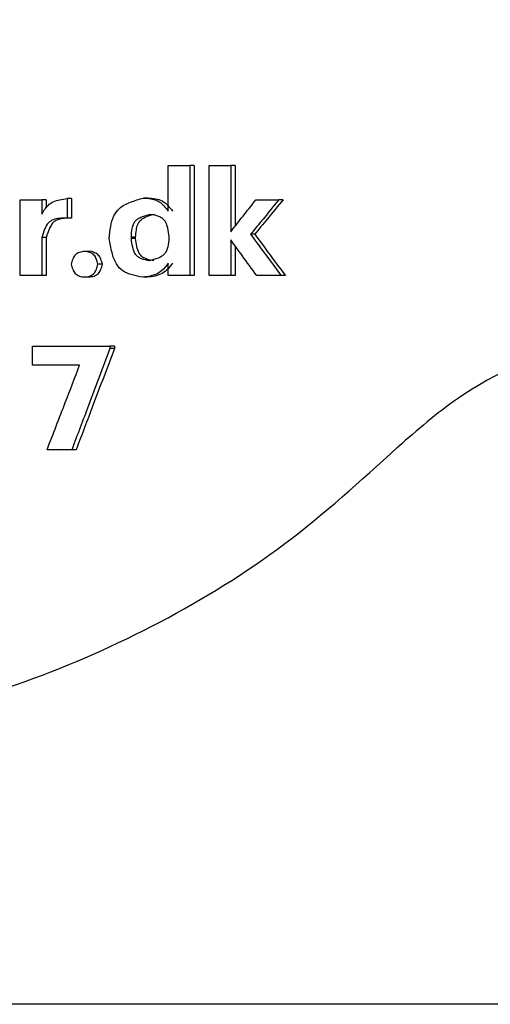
# Model space of a CAD drawing. Header units: millimetres. Extents: x -1137 to 2013, y -755 to 3954.
# Tile 6 of 53: x -746 to -739, y -527 to -512. Entities that reach past the tile are written whole.
import ezdxf

# ---------------------------------------------------------------- set-up
doc = ezdxf.new("R2010")
doc.units = ezdxf.units.MM

msp = doc.modelspace()

# ---------------------------------------------------------------- linework, layer by layer
at = {"color": 7, "linetype": 'Continuous', "lineweight": 25}
for p, q in [((-743.878, -515.346), (-743.878, -514.648)), ((-743.878, -514.648), (-743.548, -514.648)), ((-743.548, -514.648), (-743.548, -516.333)), ((-743.483, -514.648), (-743.548, -514.648)), ((-743.483, -514.648), (-743.483, -516.333)), ((-743.255, -516.333), (-743.255, -514.648)), ((-743.255, -514.648), (-742.923, -514.648)), ((-742.923, -514.648), (-742.923, -515.663)), ((-742.858, -514.648), (-742.923, -514.648)), ((-742.858, -514.648), (-742.858, -515.581)), ((-746.141, -516.333), (-746.141, -515.173)), ((-746.141, -515.173), (-745.81, -515.173)), ((-745.81, -515.173), (-745.81, -515.395)), ((-745.742, -515.173), (-745.742, -515.299)), ((-745.424, -515.156), (-745.424, -515.455)), ((-745.356, -515.156), (-745.424, -515.156)), ((-745.356, -515.156), (-745.356, -515.455)), ((-744.188, -515.147), (-744.255, -515.147)), ((-742.539, -515.173), (-742.187, -515.173)), ((-742.123, -515.173), (-742.187, -515.173)), ((-745.356, -515.455), (-745.424, -515.455)), ((-742.557, -515.701), (-742.621, -515.701)), ((-745.81, -515.752), (-745.81, -516.333)), ((-745.742, -515.752), (-745.742, -516.333)), ((-744.442, -515.763), (-744.442, -515.745)), ((-744.376, -515.763), (-744.376, -515.745)), ((-743.869, -515.741), (-743.869, -515.759)), ((-742.923, -515.785), (-742.923, -516.333)), ((-742.858, -515.875), (-742.858, -516.333)), ((-743.878, -516.333), (-743.878, -516.14)), ((-744.884, -516.158), (-744.952, -516.158)), ((-745.81, -516.333), (-746.141, -516.333)), ((-745.156, -516.353), (-745.089, -516.353)), ((-744.195, -516.357), (-744.262, -516.357)), ((-743.548, -516.333), (-743.878, -516.333)), ((-743.483, -516.333), (-743.548, -516.333)), ((-742.923, -516.333), (-743.255, -516.333)), ((-742.858, -516.333), (-742.923, -516.333)), ((-742.152, -516.333), (-742.527, -516.333)), ((-742.088, -516.333), (-742.152, -516.333)), ((-745.952, -517.699), (-745.952, -517.409)), ((-745.952, -517.409), (-744.768, -517.409)), ((-744.768, -517.409), (-744.768, -517.448)), ((-744.701, -517.409), (-744.768, -517.409)), ((-744.701, -517.448), (-744.768, -517.448)), ((-744.701, -517.409), (-744.701, -517.448)), ((-745.232, -517.699), (-745.952, -517.699)), ((-745.353, -518.994), (-745.73, -518.994)), ((-745.286, -518.994), (-745.353, -518.994)), ((-740.379, -518.96), (-740.367, -518.949)), ((-247.496, -527.463), (-1127.496, -527.463))]:
    msp.add_line(p, q, dxfattribs=at)
for points, knots in [([(-740.352, -497.965), (-740.909, -497.456), (-742.023, -496.439), (-743.949, -495.246), (-746.011, -494.327), (-748.902, -493.518), (-752.679, -493.287), (-757.098, -494.284), (-761.052, -496.508), (-763.861, -499.432), (-765.596, -502.507), (-766.519, -505.402), (-766.833, -508.428), (-766.527, -511.454), (-765.612, -514.352), (-763.884, -517.431), (-761.083, -520.364), (-757.134, -522.597), (-752.718, -523.605), (-748.94, -523.385), (-746.047, -522.583), (-743.983, -521.67), (-742.054, -520.481), (-740.938, -519.467), (-740.379, -518.96)], [0, 0, 0, 0, 0.031296, 0.062593, 0.09389, 0.125189, 0.187632, 0.250072, 0.312501, 0.374924, 0.416626, 0.458306, 0.500001, 0.541693, 0.58337, 0.625078, 0.687501, 0.74993, 0.812369, 0.874814, 0.906112, 0.93741, 0.968705, 1, 1, 1, 1]), ([(-745.81, -515.395), (-745.782, -515.346), (-745.737, -515.27), (-745.635, -515.198), (-745.533, -515.17), (-745.462, -515.161), (-745.424, -515.156)], [0, 0, 0, 0, 0.346145, 0.545592, 0.759982, 1, 1, 1, 1]), ([(-745.742, -515.173), (-745.755, -515.173), (-745.777, -515.173), (-745.8, -515.173), (-745.81, -515.173)], [0, 0, 0, 0, 0.559933, 1, 1, 1, 1]), ([(-744.782, -515.763), (-744.775, -515.702), (-744.761, -515.586), (-744.721, -515.424), (-744.62, -515.283), (-744.451, -515.203), (-744.322, -515.166), (-744.255, -515.147)], [0, 0, 0, 0, 0.2032883, 0.3899111, 0.5486154, 0.7630362, 1, 1, 1, 1]), ([(-744.255, -515.147), (-744.203, -515.15), (-744.121, -515.156), (-744.014, -515.2), (-743.942, -515.267), (-743.9, -515.319), (-743.878, -515.346)], [0, 0, 0, 0, 0.350538, 0.551566, 0.763915, 1, 1, 1, 1]), ([(-744.188, -515.147), (-744.151, -515.149), (-744.077, -515.155), (-743.931, -515.197), (-743.86, -515.286), (-743.812, -515.346)], [0, 0, 0, 0, 0.257096, 0.500386, 1, 1, 1, 1]), ([(-742.923, -515.663), (-742.852, -515.572), (-742.723, -515.408), (-742.595, -515.245), (-742.539, -515.173)], [0, 0, 0, 0, 0.559919, 1, 1, 1, 1]), ([(-742.187, -515.173), (-742.268, -515.272), (-742.413, -515.448), (-742.557, -515.623), (-742.621, -515.701)], [0, 0, 0, 0, 0.560016, 1, 1, 1, 1]), ([(-742.123, -515.173), (-742.204, -515.272), (-742.348, -515.448), (-742.493, -515.623), (-742.557, -515.701)], [0, 0, 0, 0, 0.560043, 1, 1, 1, 1]), ([(-744.442, -515.745), (-744.44, -515.7), (-744.436, -515.633), (-744.413, -515.551), (-744.384, -515.5), (-744.339, -515.461), (-744.263, -515.423), (-744.198, -515.405), (-744.154, -515.392)], [0, 0, 0, 0, 0.264821, 0.390766, 0.498094, 0.603663, 0.733342, 1, 1, 1, 1]), ([(-744.376, -515.745), (-744.373, -515.709), (-744.369, -515.642), (-744.349, -515.55), (-744.297, -515.471), (-744.201, -515.425), (-744.128, -515.404), (-744.088, -515.392)], [0, 0, 0, 0, 0.215801, 0.38957, 0.547142, 0.754086, 1, 1, 1, 1]), ([(-744.154, -515.392), (-744.111, -515.401), (-744.049, -515.412), (-743.974, -515.447), (-743.933, -515.489), (-743.906, -515.542), (-743.882, -515.626), (-743.874, -515.695), (-743.869, -515.741)], [0, 0, 0, 0, 0.259472, 0.376146, 0.486691, 0.593532, 0.726983, 1, 1, 1, 1]), ([(-745.424, -515.455), (-745.463, -515.455), (-745.535, -515.456), (-745.634, -515.472), (-745.721, -515.526), (-745.773, -515.629), (-745.797, -515.708), (-745.81, -515.752)], [0, 0, 0, 0, 0.216968, 0.390417, 0.546853, 0.753415, 1, 1, 1, 1]), ([(-745.356, -515.455), (-745.405, -515.455), (-745.477, -515.455), (-745.566, -515.475), (-745.622, -515.504), (-745.664, -515.552), (-745.707, -515.634), (-745.728, -515.704), (-745.742, -515.752)], [0, 0, 0, 0, 0.2658774, 0.3914607, 0.4981913, 0.6029321, 0.7323446, 1, 1, 1, 1]), ([(-742.621, -515.701), (-742.534, -515.819), (-742.377, -516.03), (-742.221, -516.24), (-742.152, -516.333)], [0, 0, 0, 0, 0.559909, 1, 1, 1, 1]), ([(-742.557, -515.701), (-742.469, -515.819), (-742.313, -516.03), (-742.157, -516.24), (-742.088, -516.333)], [0, 0, 0, 0, 0.559914, 1, 1, 1, 1]), ([(-745.742, -515.752), (-745.755, -515.752), (-745.777, -515.752), (-745.8, -515.752), (-745.81, -515.752)], [0, 0, 0, 0, 0.559933, 1, 1, 1, 1]), ([(-744.262, -516.357), (-744.319, -516.347), (-744.425, -516.326), (-744.575, -516.271), (-744.687, -516.147), (-744.745, -515.97), (-744.769, -515.835), (-744.782, -515.763)], [0, 0, 0, 0, 0.198866, 0.373798, 0.535355, 0.747793, 1, 1, 1, 1]), ([(-744.376, -515.745), (-744.388, -515.745), (-744.41, -515.745), (-744.433, -515.745), (-744.442, -515.745)], [0, 0, 0, 0, 0.559871, 1, 1, 1, 1]), ([(-744.163, -516.107), (-744.205, -516.098), (-744.266, -516.086), (-744.339, -516.051), (-744.393, -515.993), (-744.426, -515.892), (-744.437, -515.808), (-744.442, -515.763)], [0, 0, 0, 0, 0.258787, 0.375334, 0.486423, 0.727088, 1, 1, 1, 1]), ([(-744.376, -515.763), (-744.388, -515.763), (-744.41, -515.763), (-744.433, -515.763), (-744.442, -515.763)], [0, 0, 0, 0, 0.559871, 1, 1, 1, 1]), ([(-744.097, -516.107), (-744.131, -516.1), (-744.191, -516.087), (-744.274, -516.054), (-744.332, -515.982), (-744.361, -515.881), (-744.37, -515.804), (-744.376, -515.763)], [0, 0, 0, 0, 0.210772, 0.373384, 0.534423, 0.748739, 1, 1, 1, 1]), ([(-743.869, -515.759), (-743.872, -515.804), (-743.878, -515.871), (-743.903, -515.952), (-743.933, -516.003), (-743.978, -516.041), (-744.055, -516.078), (-744.12, -516.095), (-744.163, -516.107)], [0, 0, 0, 0, 0.264876, 0.391093, 0.498859, 0.604388, 0.733966, 1, 1, 1, 1]), ([(-742.527, -516.333), (-742.601, -516.231), (-742.733, -516.048), (-742.865, -515.866), (-742.923, -515.785)], [0, 0, 0, 0, 0.559937, 1, 1, 1, 1]), ([(-744.952, -516.158), (-744.958, -516.132), (-744.971, -516.082), (-745.002, -516.025), (-745.042, -515.994), (-745.089, -515.971), (-745.156, -515.96), (-745.223, -515.971), (-745.27, -515.994), (-745.299, -516.016), (-745.322, -516.046), (-745.344, -516.093), (-745.354, -516.132), (-745.361, -516.158)], [0, 0, 0, 0, 0.127841, 0.2474, 0.30496, 0.370011, 0.49969, 0.629368, 0.691023, 0.752045, 0.806307, 0.872214, 1, 1, 1, 1]), ([(-745.089, -515.965), (-745.1, -515.965), (-745.123, -515.965), (-745.145, -515.965), (-745.157, -515.965)], [0, 0, 0, 0, 0.499748, 1, 1, 1, 1]), ([(-744.884, -516.158), (-744.891, -516.132), (-744.904, -516.083), (-744.942, -516.012), (-745.009, -515.978), (-745.065, -515.953), (-745.089, -515.965), (-745.089, -515.965)], [0, 0, 0, 0, 0.25615, 0.495506, 0.739686, 0.999142, 1, 1, 1, 1]), ([(-743.878, -516.14), (-743.909, -516.183), (-743.959, -516.252), (-744.06, -516.314), (-744.158, -516.341), (-744.226, -516.352), (-744.262, -516.357)], [0, 0, 0, 0, 0.3431828, 0.5465045, 0.7622637, 1, 1, 1, 1]), ([(-743.812, -516.14), (-743.835, -516.172), (-743.88, -516.233), (-744.002, -516.331), (-744.117, -516.347), (-744.195, -516.357)], [0, 0, 0, 0, 0.254039, 0.49559, 1, 1, 1, 1]), ([(-745.361, -516.158), (-745.354, -516.184), (-745.342, -516.234), (-745.311, -516.291), (-745.271, -516.323), (-745.224, -516.346), (-745.156, -516.357), (-745.089, -516.346), (-745.042, -516.323), (-745.013, -516.301), (-744.99, -516.27), (-744.968, -516.223), (-744.958, -516.184), (-744.952, -516.158)], [0, 0, 0, 0, 0.127872, 0.24732, 0.305123, 0.370081, 0.499729, 0.629326, 0.691074, 0.752038, 0.806428, 0.872074, 1, 1, 1, 1]), ([(-745.089, -516.353), (-745.062, -516.35), (-745.01, -516.346), (-744.941, -516.303), (-744.903, -516.234), (-744.891, -516.184), (-744.884, -516.158)], [0, 0, 0, 0, 0.259267, 0.50369, 0.743341, 1, 1, 1, 1]), ([(-745.742, -516.333), (-745.755, -516.333), (-745.777, -516.333), (-745.8, -516.333), (-745.81, -516.333)], [0, 0, 0, 0, 0.559933, 1, 1, 1, 1]), ([(-731.588, -518.926), (-732.15, -518.481), (-733.275, -517.592), (-735.399, -517.064), (-737.542, -517.233), (-739.244, -517.967), (-740.073, -518.692), (-740.367, -518.949)], [0, 0, 0, 0, 0.219859, 0.43973, 0.659541, 0.879345, 1, 1, 1, 1]), ([(-744.768, -517.448), (-744.877, -517.737), (-745.072, -518.252), (-745.267, -518.768), (-745.353, -518.994)], [0, 0, 0, 0, 0.560005, 1, 1, 1, 1]), ([(-744.701, -517.448), (-744.81, -517.737), (-745.005, -518.252), (-745.2, -518.768), (-745.286, -518.994)], [0, 0, 0, 0, 0.559999, 1, 1, 1, 1]), ([(-745.73, -518.994), (-745.637, -518.753), (-745.471, -518.321), (-745.305, -517.889), (-745.232, -517.699)], [0, 0, 0, 0, 0.56003, 1, 1, 1, 1])]:
    msp.add_open_spline(points, degree=3, knots=knots, dxfattribs=at)

doc.saveas('drawing.dxf')
